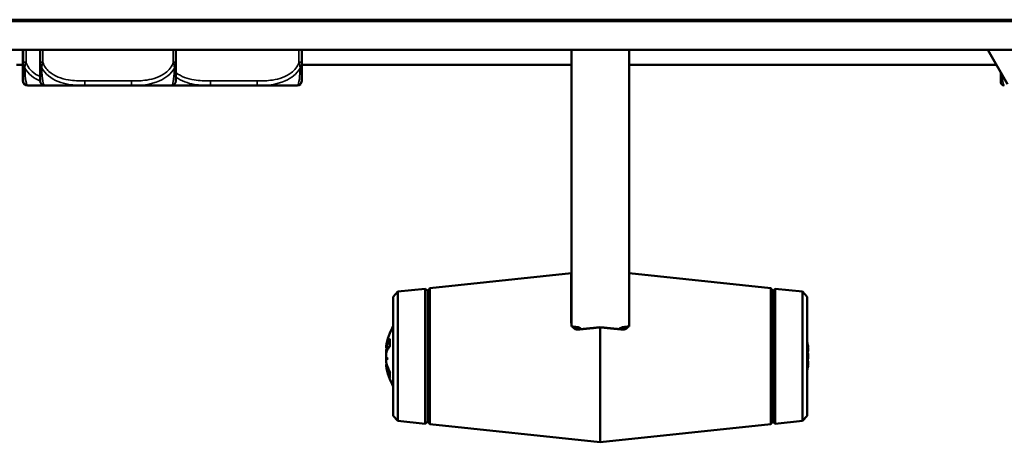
# Model space of a CAD drawing. Header units: inches. Extents: x 3.3 to 44.7, y 1.4 to 39.2.
# Tile 64 of 85: x 36.1 to 40.4, y 17.3 to 19.1. Entities that reach past the tile are written whole.
import ezdxf

# ---------------------------------------------------------------- set-up
doc = ezdxf.new("R2010")
doc.units = ezdxf.units.IN
doc.header["$MEASUREMENT"] = 0
doc.layers.add('Visible (ANSI)', color=7, linetype='Continuous', lineweight=50)
doc.layers.add('Visible Narrow (ANSI)', color=7, linetype='Continuous', lineweight=35)

msp = doc.modelspace()

# ---------------------------------------------------------------- linework, layer by layer
at = {"layer": 'Visible (ANSI)'}
for p, q in [((20.8263, 19.1223), (43.8427, 19.1223)), ((43.5445, 19.1284), (21.1245, 19.1284)), ((43.5445, 19.1278), (21.1245, 19.1278)), ((34.6892, 19.1257), (38.5023, 19.1257)), ((38.5023, 19.1223), (38.5023, 19.1278)), ((38.7523, 19.1278), (38.7523, 19.1223)), ((38.7523, 19.1257), (41.3289, 19.1257)), ((43.6796, 18.9973), (20.9807, 18.9973)), ((36.1161, 18.9973), (36.1161, 18.9429)), ((36.1181, 18.9973), (36.1181, 18.9429)), ((36.1915, 18.9973), (36.1915, 18.9429)), ((36.7821, 18.9429), (36.7821, 18.9973)), ((37.3287, 18.9429), (37.3287, 18.9973)), ((38.5023, 17.7927), (38.5023, 18.9973)), ((38.7523, 18.9973), (38.7523, 17.7927)), ((40.3987, 18.8473), (40.313, 18.9973)), ((36.0887, 18.9323), (36.1161, 18.9323)), ((37.3287, 18.9323), (38.5023, 18.9323)), ((38.7523, 18.9323), (40.3501, 18.9323)), ((36.1358, 18.8418), (36.1378, 18.8418)), ((36.1378, 18.8418), (36.2112, 18.8418)), ((36.2112, 18.8418), (36.3857, 18.8418)), ((36.3857, 18.8418), (36.588, 18.8418)), ((36.588, 18.8418), (36.7624, 18.8418)), ((36.7624, 18.8418), (36.9322, 18.8418)), ((36.9322, 18.8418), (37.1345, 18.8418)), ((37.1345, 18.8418), (37.309, 18.8418)), ((37.8861, 17.9596), (38.5023, 18.0254)), ((38.5013, 18.02), (38.5013, 17.8094)), ((39.3685, 17.9596), (38.7523, 18.0254)), ((38.7533, 17.8094), (38.7533, 18.02)), ((37.7273, 17.9227), (37.7472, 17.9448)), ((37.7472, 17.9448), (37.8663, 17.9575)), ((37.7472, 17.9448), (37.7472, 17.3826)), ((37.8663, 17.9575), (37.8663, 17.3699)), ((37.8773, 17.9487), (37.8663, 17.9575)), ((37.8773, 17.9487), (37.8861, 17.9596)), ((37.8773, 17.9487), (37.8773, 17.3787)), ((37.8861, 17.3677), (37.8861, 17.9596)), ((39.3685, 17.9596), (39.3685, 17.3677)), ((39.3773, 17.9487), (39.3685, 17.9596)), ((39.3773, 17.9487), (39.3882, 17.9575)), ((39.3773, 17.9487), (39.3773, 17.3787)), ((39.3882, 17.3699), (39.3882, 17.9575)), ((39.5074, 17.9448), (39.3882, 17.9575)), ((39.5074, 17.3826), (39.5074, 17.9448)), ((39.5273, 17.9227), (39.5074, 17.9448)), ((37.7273, 17.4047), (37.7273, 17.9227)), ((39.5273, 17.9227), (39.5273, 17.4047)), ((38.5023, 17.7927), (38.5099, 17.7927)), ((38.6273, 17.7894), (38.6273, 17.2887)), ((38.7447, 17.7927), (38.7523, 17.7927)), ((37.7125, 17.7364), (37.7125, 17.7078)), ((37.696, 17.7049), (37.6962, 17.7049)), ((37.6962, 17.7005), (37.7066, 17.6996)), ((39.531, 17.7047), (39.5292, 17.7046)), ((37.696, 17.6225), (37.7002, 17.6229)), ((37.6962, 17.6269), (37.6989, 17.6271)), ((39.5304, 17.6336), (39.5273, 17.6339)), ((39.531, 17.6227), (39.5303, 17.6227)), ((37.7125, 17.5942), (37.7125, 17.5738)), ((37.7273, 17.4047), (37.7472, 17.3826)), ((39.5273, 17.4047), (39.5074, 17.3826)), ((37.7472, 17.3826), (37.8663, 17.3699)), ((37.8773, 17.3787), (37.8663, 17.3699)), ((37.8773, 17.3787), (37.8861, 17.3677)), ((37.8861, 17.3677), (38.6273, 17.2887)), ((39.3685, 17.3677), (38.6273, 17.2887)), ((39.3773, 17.3787), (39.3685, 17.3677)), ((39.3773, 17.3787), (39.3882, 17.3699)), ((39.5074, 17.3826), (39.3882, 17.3699))]:
    msp.add_line(p, q, dxfattribs=at)
for centre, radius, start, end in [((36.1358, 18.8615), 0.0197, 180, 270), ((36.1378, 18.8615), 0.0197, 180, 270), ((36.2112, 18.8615), 0.0197, 180, 270), ((36.7624, 18.8615), 0.0197, 270, 0), ((37.309, 18.8615), 0.0197, 270, 0), ((40.3844, 18.8576), 0.0157, 180, 270), ((37.9636, 17.6637), 0.2708, 150.762, 170.9829), ((39.2633, 17.6637), 0.2708, 9.1353, 12.957), ((37.9636, 17.6637), 0.2708, 189.0171, 209.238), ((39.2633, 17.6637), 0.2708, 347.043, 350.8647)]:
    msp.add_arc(centre, radius, start, end, dxfattribs=at)
for centre, major_axis, ratio, start_param, end_param in [((38.5099, 17.7691), (0.0424, 0), 0.557208, 0.543149, 1.570796), ((38.7447, 17.7691), (-0.0424, 0), 0.557208, 4.712389, 5.740142), ((37.9568, 17.6667), (-0.1089, -0.2448), 0.981775, 4.844878, 4.97421), ((37.9568, 17.655), (-0.211, 0.1651), 0.959481, 0.35114, 0.480472), ((37.9622, 17.6521), (-0.2684, 0.0323), 0.684182, 5.975665, 6.172967), ((37.6667, 17.7182), (-0.0686, 0.0028), 0.148914, 2.025667, 2.028828), ((37.9622, 17.6776), (-0.269, -0.0269), 0.484523, 5.84502, 6.042322), ((37.9622, 17.6747), (-0.2682, -0.0342), 0.724085, 5.97881, 5.998821), ((39.2647, 17.6594), (0.2569, 0.0841), 0.959972, 6.171038, 6.20366), ((39.2647, 17.6716), (0.2663, -0.0469), 0.864699, 0.343574, 0.376196), ((39.2702, 17.6268), (0.2635, 0.0489), 0.305995, 0.106846, 0.170554), ((39.2702, 17.6984), (0.2629, -0.0519), 0.441366, 0.250388, 0.314097), ((39.5603, 17.7103), (-0.0686, 0.0038), 0.145069, 1.11308, 1.130096), ((39.2702, 17.6757), (0.233, -0.1322), 0.936063, 0.651848, 0.658613), ((37.9568, 17.6259), (-0.2637, 0.0477), 0.221909, 0.203689, 0.333021), ((37.6667, 17.6472), (0.0686, 0.0121), 0.011646, 1.029614, 1.11993), ((37.9568, 17.7024), (-0.2639, -0.0467), 0.077234, 0.14989, 0.279222), ((39.2647, 17.6483), (0.2693, 0.0244), 0.266193, 6.034015, 6.066637), ((39.5603, 17.651), (0.0686, 0.0109), 0.066941, 2.009016, 2.062571), ((39.5603, 17.6354), (-0.0686, 0.0115), 0.046265, 5.168979, 5.222534), ((39.5603, 17.6919), (-0.0686, -0.0115), 0.046265, 1.070261, 1.114206), ((39.2702, 17.629), (0.2629, 0.0519), 0.441366, 5.97904, 6.032797), ((37.9622, 17.6527), (-0.2682, 0.0342), 0.724085, 0.284364, 0.481666), ((37.9622, 17.6715), (-0.2661, -0.0479), 0.870426, 0.037075, 0.234377), ((39.2647, 17.6775), (0.269, -0.0271), 0.494671, 6.107996, 6.140618), ((39.2702, 17.6516), (0.233, 0.1322), 0.936063, 5.567629, 5.631338), ((39.2702, 17.6811), (0.2494, -0.0981), 0.880365, 0.106175, 0.169883), ((39.5603, 17.6107), (0.0686, -0.0055), 0.13599, 2.030566, 2.038916)]:
    msp.add_ellipse(centre, major_axis=major_axis, ratio=ratio, start_param=start_param, end_param=end_param, dxfattribs=at)
for points, knots in [([(36.1161, 18.9429), (36.1161, 18.9247), (36.1161, 18.9088), (36.1161, 18.8972), (36.1161, 18.8791), (36.1161, 18.8702), (36.1161, 18.8657), (36.1161, 18.8623), (36.1161, 18.8615), (36.1161, 18.8615)], [-0.7968224, -0.7968224, -0.7968224, -0.7968224, -0.6514613, -0.6514613, -0.6514613, -0.427691, -0.427691, -0.427691, -0.2569517, -0.2569517, -0.2569517, -0.2569517]), ([(36.1181, 18.9429), (36.1181, 18.9247), (36.1181, 18.9088), (36.1181, 18.8972), (36.1181, 18.8791), (36.1181, 18.8702), (36.1181, 18.8657), (36.1181, 18.8623), (36.1181, 18.8615), (36.1181, 18.8615)], [-0.7968224, -0.7968224, -0.7968224, -0.7968224, -0.6514613, -0.6514613, -0.6514613, -0.427691, -0.427691, -0.427691, -0.2569517, -0.2569517, -0.2569517, -0.2569517]), ([(36.1915, 18.9429), (36.1915, 18.9247), (36.1915, 18.9088), (36.1915, 18.8972), (36.1915, 18.8791), (36.1915, 18.8702), (36.1915, 18.8657), (36.1915, 18.8623), (36.1915, 18.8615), (36.1915, 18.8615)], [-0.7968224, -0.7968224, -0.7968224, -0.7968224, -0.6514613, -0.6514613, -0.6514613, -0.427691, -0.427691, -0.427691, -0.2569517, -0.2569517, -0.2569517, -0.2569517]), ([(36.7821, 18.8615), (36.7821, 18.8615), (36.7821, 18.8624), (36.7821, 18.8663), (36.7821, 18.8715), (36.7821, 18.8819), (36.7821, 18.9029), (36.7821, 18.9138), (36.7821, 18.9274), (36.7821, 18.9429)], [0.2569537, 0.2569537, 0.2569537, 0.2569537, 0.4371919, 0.4371919, 0.4371919, 0.6739428, 0.6739428, 0.6739428, 0.7963818, 0.7963818, 0.7963818, 0.7963818]), ([(37.3287, 18.8615), (37.3287, 18.8615), (37.3287, 18.8624), (37.3287, 18.8663), (37.3287, 18.8715), (37.3287, 18.8819), (37.3287, 18.9029), (37.3287, 18.9138), (37.3287, 18.9274), (37.3287, 18.9429)], [0.2569537, 0.2569537, 0.2569537, 0.2569537, 0.4371919, 0.4371919, 0.4371919, 0.6739428, 0.6739428, 0.6739428, 0.7963818, 0.7963818, 0.7963818, 0.7963818]), ([(40.3686, 18.9005), (40.3686, 18.8832), (40.3686, 18.8719), (40.3686, 18.8657), (40.3686, 18.8594), (40.3686, 18.8576), (40.3686, 18.8576)], [-0.407301, -0.407301, -0.407301, -0.407301, -0.20743, -0.20743, -0.20743, 0, 0, 0, 0]), ([(38.506, 17.7927), (38.5071, 17.791), (38.5083, 17.7895), (38.512, 17.7855), (38.5151, 17.7832), (38.522, 17.7803), (38.5259, 17.7796), (38.5295, 17.7797), (38.5301, 17.7797), (38.5307, 17.7797), (38.5313, 17.7798)], [-0.07171911, -0.07171911, -0.07171911, -0.07171911, -0.05624355, -0.05624355, -0.02812177, -0.02812177, 0, 0, 0, 0.00447312, 0.00447312, 0.00447312, 0.00447312]), ([(38.7233, 17.7798), (38.7239, 17.7797), (38.7245, 17.7797), (38.7287, 17.7796), (38.7326, 17.7802), (38.7395, 17.7832), (38.7426, 17.7855), (38.7463, 17.7895), (38.7475, 17.791), (38.7486, 17.7927)], [0.24353071, 0.24353071, 0.24353071, 0.24353071, 0.24800386, 0.24800386, 0.27612563, 0.27612563, 0.3042474, 0.3042474, 0.31973011, 0.31973011, 0.31973011, 0.31973011]), ([(37.6964, 17.7078), (37.6964, 17.7078), (37.6964, 17.7077), (37.6962, 17.7066), (37.6961, 17.7058), (37.696, 17.705), (37.696, 17.7049), (37.696, 17.7049)], [0.02817701, 0.02817701, 0.02817701, 0.02817701, 0.02875644, 0.02875644, 0.04273434, 0.04273434, 0.05114278, 0.05114278, 0.05114278, 0.05114278]), ([(37.6979, 17.7044), (37.6975, 17.7032), (37.6971, 17.7021), (37.6966, 17.7007), (37.6963, 17.7004), (37.6961, 17.7006), (37.696, 17.701), (37.696, 17.7026), (37.6961, 17.7038), (37.6963, 17.7056), (37.6963, 17.7061), (37.6964, 17.7066)], [0, 0, 0, 0, 0.01429788, 0.01429788, 0.02859576, 0.02859576, 0.04258156, 0.04258156, 0.05656736, 0.05656736, 0.06157061, 0.06157061, 0.06157061, 0.06157061]), ([(37.6979, 17.6963), (37.6975, 17.695), (37.6971, 17.6933), (37.6966, 17.6896), (37.6963, 17.6876), (37.6961, 17.6839), (37.696, 17.6819), (37.696, 17.6784), (37.6961, 17.6768), (37.6962, 17.6753), (37.6963, 17.6751), (37.6963, 17.6748)], [0, 0, 0, 0, 0.01429788, 0.01429788, 0.02859576, 0.02859576, 0.04258156, 0.04258156, 0.05656736, 0.05656736, 0.05905044, 0.05905044, 0.05905044, 0.05905044]), ([(39.531, 17.7047), (39.531, 17.7047), (39.531, 17.7051), (39.5308, 17.7065), (39.5306, 17.7076), (39.5301, 17.7103), (39.5298, 17.712), (39.5293, 17.7142), (39.5292, 17.7148), (39.5291, 17.7154)], [0.04277087, 0.04277087, 0.04277087, 0.04277087, 0.05671223, 0.05671223, 0.07082652, 0.07082652, 0.08494082, 0.08494082, 0.08976125, 0.08976125, 0.08976125, 0.08976125]), ([(39.5291, 17.705), (39.5295, 17.7034), (39.5298, 17.7015), (39.5304, 17.6976), (39.5306, 17.6955), (39.5309, 17.692), (39.531, 17.6902), (39.531, 17.6871), (39.5309, 17.6858), (39.5307, 17.6846), (39.5306, 17.6843), (39.5305, 17.684)], [0, 0, 0, 0, 0.01429788, 0.01429788, 0.02859576, 0.02859576, 0.04258156, 0.04258156, 0.05656736, 0.05656736, 0.06157061, 0.06157061, 0.06157061, 0.06157061]), ([(39.5307, 17.6942), (39.5307, 17.6942), (39.5307, 17.6943), (39.5309, 17.6948), (39.531, 17.6957), (39.531, 17.6981), (39.5309, 17.6996), (39.5307, 17.7017), (39.5306, 17.7023), (39.5305, 17.7029)], [0.02746452, 0.02746452, 0.02746452, 0.02746452, 0.02859576, 0.02859576, 0.04258156, 0.04258156, 0.05656736, 0.05656736, 0.06157061, 0.06157061, 0.06157061, 0.06157061]), ([(37.6964, 17.6608), (37.6964, 17.6608), (37.6964, 17.6609), (37.6962, 17.6624), (37.6961, 17.6642), (37.696, 17.668), (37.696, 17.67), (37.6962, 17.6737), (37.6964, 17.6756), (37.6969, 17.6789), (37.6972, 17.6804), (37.6976, 17.6819), (37.6977, 17.6822), (37.6979, 17.6826)], [0.02817592, 0.02817592, 0.02817592, 0.02817592, 0.02861542, 0.02861542, 0.04266381, 0.04266381, 0.0567122, 0.0567122, 0.07082649, 0.07082649, 0.08494078, 0.08494078, 0.08976122, 0.08976122, 0.08976122, 0.08976122]), ([(37.6961, 17.6637), (37.6961, 17.6629), (37.696, 17.6621), (37.696, 17.6593), (37.696, 17.6573), (37.6961, 17.6545), (37.6962, 17.6535), (37.6963, 17.6525)], [0.03645802, 0.03645802, 0.03645802, 0.03645802, 0.04266381, 0.04266381, 0.0567122, 0.0567122, 0.06435338, 0.06435338, 0.06435338, 0.06435338]), ([(37.6979, 17.631), (37.6975, 17.6324), (37.6971, 17.6341), (37.6966, 17.6378), (37.6963, 17.6398), (37.6961, 17.6435), (37.696, 17.6454), (37.696, 17.649), (37.6961, 17.6506), (37.6963, 17.6523), (37.6963, 17.6528), (37.6964, 17.6532)], [0, 0, 0, 0, 0.01429788, 0.01429788, 0.02859576, 0.02859576, 0.04258156, 0.04258156, 0.05656736, 0.05656736, 0.06157061, 0.06157061, 0.06157061, 0.06157061]), ([(39.5305, 17.6769), (39.5306, 17.6768), (39.5306, 17.6768), (39.5308, 17.675), (39.5309, 17.6731), (39.531, 17.6691), (39.531, 17.6672), (39.5308, 17.6638), (39.5306, 17.6621), (39.5301, 17.6593), (39.5298, 17.6582), (39.5293, 17.6572), (39.5292, 17.657), (39.5291, 17.6568)], [0.02817592, 0.02817592, 0.02817592, 0.02817592, 0.02861542, 0.02861542, 0.04266381, 0.04266381, 0.0567122, 0.0567122, 0.07082649, 0.07082649, 0.08494078, 0.08494078, 0.08976122, 0.08976122, 0.08976122, 0.08976122]), ([(39.5305, 17.6505), (39.5306, 17.6506), (39.5306, 17.6506), (39.5308, 17.6524), (39.5309, 17.6543), (39.531, 17.6582), (39.531, 17.6602), (39.5308, 17.6625), (39.5308, 17.6631), (39.5307, 17.6637)], [0.02817592, 0.02817592, 0.02817592, 0.02817592, 0.02861542, 0.02861542, 0.04266381, 0.04266381, 0.0567122, 0.0567122, 0.06168543, 0.06168543, 0.06168543, 0.06168543]), ([(39.5307, 17.6332), (39.5307, 17.6333), (39.5307, 17.6335), (39.5309, 17.6354), (39.531, 17.6372), (39.531, 17.6403), (39.5309, 17.6416), (39.5307, 17.6428), (39.5306, 17.6431), (39.5305, 17.6434)], [0.02746452, 0.02746452, 0.02746452, 0.02746452, 0.02859576, 0.02859576, 0.04258156, 0.04258156, 0.05656736, 0.05656736, 0.06157061, 0.06157061, 0.06157061, 0.06157061]), ([(37.6962, 17.6269), (37.6962, 17.6269), (37.6962, 17.6269), (37.6961, 17.6268), (37.696, 17.6264), (37.696, 17.6248), (37.6961, 17.6237), (37.6962, 17.6225)], [0.02743141, 0.02743141, 0.02743141, 0.02743141, 0.02859576, 0.02859576, 0.04258156, 0.04258156, 0.05580048, 0.05580048, 0.05580048, 0.05580048]), ([(37.6961, 17.6212), (37.6961, 17.6216), (37.696, 17.6219), (37.696, 17.6225), (37.696, 17.6226), (37.6962, 17.622), (37.6964, 17.6214), (37.6969, 17.6194), (37.6972, 17.6181), (37.6976, 17.6161), (37.6977, 17.6156), (37.6979, 17.615)], [0.03646349, 0.03646349, 0.03646349, 0.03646349, 0.04273434, 0.04273434, 0.05671223, 0.05671223, 0.07082652, 0.07082652, 0.08494082, 0.08494082, 0.08976125, 0.08976125, 0.08976125, 0.08976125]), ([(39.5291, 17.6318), (39.5295, 17.6327), (39.5298, 17.6333), (39.5304, 17.6338), (39.5306, 17.6336), (39.5309, 17.6326), (39.531, 17.6317), (39.531, 17.6293), (39.5309, 17.6278), (39.5307, 17.6257), (39.5306, 17.6251), (39.5305, 17.6244)], [0, 0, 0, 0, 0.01429788, 0.01429788, 0.02859576, 0.02859576, 0.04258156, 0.04258156, 0.05656736, 0.05656736, 0.06157061, 0.06157061, 0.06157061, 0.06157061]), ([(39.5305, 17.6215), (39.5306, 17.6215), (39.5306, 17.6216), (39.5308, 17.6223), (39.5309, 17.6227), (39.531, 17.6227), (39.531, 17.6223), (39.5308, 17.6213), (39.5308, 17.621), (39.5307, 17.6207)], [0.02817701, 0.02817701, 0.02817701, 0.02817701, 0.02875644, 0.02875644, 0.04273434, 0.04273434, 0.05671223, 0.05671223, 0.06168644, 0.06168644, 0.06168644, 0.06168644])]:
    msp.add_open_spline(points, degree=3, knots=knots, dxfattribs=at)
for points in [[(38.5023, 18.0215), (38.5016, 18.021), (38.5013, 18.0205), (38.5013, 18.02)], [(38.7533, 18.02), (38.7533, 18.0205), (38.753, 18.021), (38.7523, 18.0215)], [(38.5013, 17.8094), (38.5013, 17.8068), (38.5016, 17.8041), (38.5023, 17.8015)], [(38.7523, 17.8015), (38.753, 17.8041), (38.7533, 17.8068), (38.7533, 17.8094)], [(37.7125, 17.7364), (37.7125, 17.7371), (37.7127, 17.7379), (37.7131, 17.7385)], [(37.7131, 17.5711), (37.7127, 17.5719), (37.7125, 17.5729), (37.7125, 17.5738)]]:
    msp.add_open_spline(points, degree=3, dxfattribs=at)
for points, weights in [([(38.6273, 17.7894), (38.5783, 17.7845), (38.5313, 17.7798)], [1, 1.00017958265, 1.00008723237]), ([(38.7233, 17.7798), (38.6762, 17.7845), (38.6273, 17.7894)], [1.00008725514, 1.00017966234, 1])]:
    msp.add_rational_spline(points, weights, degree=2, dxfattribs=at)
at = {"layer": 'Visible Narrow (ANSI)'}
for p, q in [((36.1299, 18.9429), (36.1299, 18.9973)), ((36.2033, 18.9429), (36.2033, 18.9973)), ((36.7703, 18.9973), (36.7703, 18.9429)), ((37.3168, 18.9973), (37.3168, 18.9429)), ((36.1161, 18.9429), (36.1181, 18.9429)), ((36.1181, 18.9429), (36.1299, 18.9429)), ((36.1915, 18.9429), (36.2033, 18.9429)), ((36.7703, 18.9429), (36.7821, 18.9429)), ((37.3168, 18.9429), (37.3287, 18.9429)), ((36.3857, 18.8615), (36.3857, 18.8418)), ((36.588, 18.8615), (36.3857, 18.8615)), ((36.588, 18.8615), (36.588, 18.8418)), ((36.9322, 18.8615), (36.9322, 18.8418)), ((37.1345, 18.8615), (36.9322, 18.8615)), ((37.1345, 18.8615), (37.1345, 18.8418)), ((38.5141, 17.7926), (38.5344, 17.7801)), ((38.7202, 17.7801), (38.7405, 17.7926)), ((37.7131, 17.7385), (37.7131, 17.7085)), ((37.6979, 17.7044), (37.7094, 17.7037)), ((37.6979, 17.6963), (37.7049, 17.6968)), ((39.5291, 17.7154), (39.5273, 17.7154)), ((37.6979, 17.615), (37.7029, 17.6153)), ((39.5291, 17.6318), (39.5273, 17.6319)), ((37.7131, 17.593), (37.7131, 17.5711))]:
    msp.add_line(p, q, dxfattribs=at)
for points, knots in [([(36.1161, 18.9429), (36.1161, 18.9415), (36.1162, 18.9401), (36.1164, 18.9373), (36.1166, 18.936), (36.117, 18.9338), (36.1172, 18.9329), (36.1175, 18.9316), (36.1176, 18.931), (36.1179, 18.93), (36.118, 18.9296), (36.1181, 18.9292)], [-0.0532704, -0.0532704, -0.0532704, -0.0532704, -0.04377373, -0.04377373, -0.03521335, -0.03521335, -0.02986312, -0.02986312, -0.02651922, -0.02651922, -0.02374283, -0.02374283, -0.02374283, -0.02374283]), ([(36.1181, 18.9429), (36.1181, 18.9415), (36.1182, 18.9401), (36.1184, 18.9373), (36.1186, 18.936), (36.119, 18.9338), (36.1192, 18.9329), (36.1195, 18.9316), (36.1196, 18.931), (36.12, 18.9294), (36.1203, 18.9284), (36.1213, 18.9256), (36.1219, 18.9239), (36.1234, 18.9207), (36.1241, 18.9192), (36.125, 18.9178)], [-0.0532704, -0.0532704, -0.0532704, -0.0532704, -0.04377373, -0.04377373, -0.03521335, -0.03521335, -0.02986312, -0.02986312, -0.02651922, -0.02651922, -0.01983142, -0.01983142, -0.00913095, -0.00913095, 0.00023197, 0.00023197, 0.00023197, 0.00023197]), ([(36.125, 18.9178), (36.1249, 18.9192), (36.125, 18.9207), (36.1252, 18.9239), (36.1254, 18.9256), (36.1259, 18.9284), (36.1261, 18.9294), (36.1264, 18.931), (36.1265, 18.9316), (36.1268, 18.9329), (36.127, 18.9338), (36.1276, 18.936), (36.128, 18.9373), (36.1289, 18.9401), (36.1294, 18.9415), (36.1299, 18.9429)], [-0.00023197, -0.00023197, -0.00023197, -0.00023197, 0.00913095, 0.00913095, 0.01983142, 0.01983142, 0.02651922, 0.02651922, 0.02986312, 0.02986312, 0.03521335, 0.03521335, 0.04377373, 0.04377373, 0.0532704, 0.0532704, 0.0532704, 0.0532704]), ([(36.1914, 18.8807), (36.1787, 18.8863), (36.1668, 18.8936), (36.1564, 18.9029), (36.1444, 18.9138), (36.1348, 18.9274), (36.1299, 18.9429)], [0.5683929, 0.5683929, 0.5683929, 0.5683929, 0.6739428, 0.6739428, 0.6739428, 0.7963818, 0.7963818, 0.7963818, 0.7963818]), ([(36.1915, 18.9429), (36.1915, 18.9415), (36.1916, 18.9401), (36.1919, 18.9373), (36.192, 18.936), (36.1924, 18.9338), (36.1926, 18.9329), (36.1929, 18.9316), (36.193, 18.931), (36.1934, 18.9294), (36.1938, 18.9284), (36.1947, 18.9256), (36.1953, 18.9239), (36.1968, 18.9207), (36.1975, 18.9192), (36.1984, 18.9178)], [-0.0532704, -0.0532704, -0.0532704, -0.0532704, -0.04377373, -0.04377373, -0.03521335, -0.03521335, -0.02986312, -0.02986312, -0.02651922, -0.02651922, -0.01983142, -0.01983142, -0.00913095, -0.00913095, 0.00023197, 0.00023197, 0.00023197, 0.00023197]), ([(36.1984, 18.9178), (36.1984, 18.9192), (36.1984, 18.9207), (36.1986, 18.9239), (36.1988, 18.9256), (36.1993, 18.9284), (36.1995, 18.9294), (36.1998, 18.931), (36.1999, 18.9316), (36.2002, 18.9329), (36.2005, 18.9338), (36.201, 18.936), (36.2014, 18.9373), (36.2023, 18.9401), (36.2028, 18.9415), (36.2033, 18.9429)], [-0.00023197, -0.00023197, -0.00023197, -0.00023197, 0.00913095, 0.00913095, 0.01983142, 0.01983142, 0.02651922, 0.02651922, 0.02986312, 0.02986312, 0.03521335, 0.03521335, 0.04377373, 0.04377373, 0.0532704, 0.0532704, 0.0532704, 0.0532704]), ([(36.3857, 18.8615), (36.362, 18.8615), (36.338, 18.8624), (36.3146, 18.8663), (36.284, 18.8715), (36.2531, 18.8819), (36.2298, 18.9029), (36.2178, 18.9138), (36.2082, 18.9274), (36.2033, 18.9429)], [0.2569537, 0.2569537, 0.2569537, 0.2569537, 0.4371919, 0.4371919, 0.4371919, 0.6739428, 0.6739428, 0.6739428, 0.7963818, 0.7963818, 0.7963818, 0.7963818]), ([(36.7703, 18.9429), (36.7645, 18.9247), (36.752, 18.9088), (36.7368, 18.8972), (36.7134, 18.8791), (36.6843, 18.8702), (36.6552, 18.8657), (36.633, 18.8623), (36.6104, 18.8615), (36.588, 18.8615)], [-0.7968224, -0.7968224, -0.7968224, -0.7968224, -0.6514613, -0.6514613, -0.6514613, -0.427691, -0.427691, -0.427691, -0.2569517, -0.2569517, -0.2569517, -0.2569517]), ([(36.7703, 18.9429), (36.7708, 18.9415), (36.7713, 18.9401), (36.7722, 18.9373), (36.7726, 18.936), (36.7732, 18.9338), (36.7734, 18.9329), (36.7737, 18.9316), (36.7738, 18.931), (36.7741, 18.9294), (36.7743, 18.9284), (36.7748, 18.9256), (36.775, 18.9239), (36.7752, 18.9207), (36.7752, 18.9192), (36.7752, 18.9178)], [-0.0532704, -0.0532704, -0.0532704, -0.0532704, -0.04377373, -0.04377373, -0.03521335, -0.03521335, -0.02986312, -0.02986312, -0.02651922, -0.02651922, -0.01983142, -0.01983142, -0.00913095, -0.00913095, 0.00023197, 0.00023197, 0.00023197, 0.00023197]), ([(36.7752, 18.9178), (36.7761, 18.9192), (36.7768, 18.9207), (36.7783, 18.9239), (36.7789, 18.9256), (36.7799, 18.9284), (36.7802, 18.9294), (36.7806, 18.931), (36.7807, 18.9316), (36.781, 18.9329), (36.7812, 18.9338), (36.7816, 18.936), (36.7818, 18.9373), (36.782, 18.9401), (36.7821, 18.9415), (36.7821, 18.9429)], [-0.00023197, -0.00023197, -0.00023197, -0.00023197, 0.00913095, 0.00913095, 0.01983142, 0.01983142, 0.02651922, 0.02651922, 0.02986312, 0.02986312, 0.03521335, 0.03521335, 0.04377373, 0.04377373, 0.0532704, 0.0532704, 0.0532704, 0.0532704]), ([(37.3168, 18.9429), (37.3111, 18.9247), (37.2986, 18.9088), (37.2834, 18.8972), (37.26, 18.8791), (37.2309, 18.8702), (37.2018, 18.8657), (37.1796, 18.8623), (37.1569, 18.8615), (37.1345, 18.8615)], [-0.7968224, -0.7968224, -0.7968224, -0.7968224, -0.6514613, -0.6514613, -0.6514613, -0.427691, -0.427691, -0.427691, -0.2569517, -0.2569517, -0.2569517, -0.2569517]), ([(37.3168, 18.9429), (37.3174, 18.9415), (37.3179, 18.9401), (37.3188, 18.9373), (37.3192, 18.936), (37.3197, 18.9338), (37.3199, 18.9329), (37.3203, 18.9316), (37.3204, 18.931), (37.3207, 18.9294), (37.3209, 18.9284), (37.3213, 18.9256), (37.3215, 18.9239), (37.3218, 18.9207), (37.3218, 18.9192), (37.3218, 18.9178)], [-0.0532704, -0.0532704, -0.0532704, -0.0532704, -0.04377373, -0.04377373, -0.03521335, -0.03521335, -0.02986312, -0.02986312, -0.02651922, -0.02651922, -0.01983142, -0.01983142, -0.00913095, -0.00913095, 0.00023197, 0.00023197, 0.00023197, 0.00023197]), ([(37.3218, 18.9178), (37.3226, 18.9192), (37.3234, 18.9207), (37.3248, 18.9239), (37.3255, 18.9256), (37.3264, 18.9284), (37.3267, 18.9294), (37.3272, 18.931), (37.3273, 18.9316), (37.3276, 18.9329), (37.3278, 18.9338), (37.3282, 18.936), (37.3283, 18.9373), (37.3286, 18.9401), (37.3287, 18.9415), (37.3287, 18.9429)], [-0.00023197, -0.00023197, -0.00023197, -0.00023197, 0.00913095, 0.00913095, 0.01983142, 0.01983142, 0.02651922, 0.02651922, 0.02986312, 0.02986312, 0.03521335, 0.03521335, 0.04377373, 0.04377373, 0.0532704, 0.0532704, 0.0532704, 0.0532704]), ([(36.125, 18.9178), (36.1326, 18.9048), (36.1426, 18.893), (36.1654, 18.8744), (36.1781, 18.8671), (36.1913, 18.8614)], [-0.7478145, -0.7478145, -0.7478145, -0.7478145, -0.6493253, -0.6493253, -0.550601, -0.550601, -0.550601, -0.550601]), ([(36.1378, 18.8418), (36.1354, 18.8417), (36.1321, 18.8445), (36.1275, 18.8736), (36.1259, 18.8921), (36.125, 18.9178)], [0.2569517, 0.2569517, 0.2569517, 0.2569517, 0.5559983, 0.5559983, 0.7482818, 0.7482818, 0.7482818, 0.7482818]), ([(36.1984, 18.9178), (36.206, 18.9048), (36.216, 18.893), (36.2531, 18.8628), (36.2848, 18.8521), (36.3391, 18.8428), (36.3623, 18.8415), (36.3857, 18.8418)], [-0.7478145, -0.7478145, -0.7478145, -0.7478145, -0.6493253, -0.6493253, -0.427691, -0.427691, -0.2569537, -0.2569537, -0.2569537, -0.2569537]), ([(36.2112, 18.8418), (36.2088, 18.8417), (36.2055, 18.8445), (36.2009, 18.8736), (36.1993, 18.8921), (36.1984, 18.9178)], [0.2569517, 0.2569517, 0.2569517, 0.2569517, 0.5559983, 0.5559983, 0.7482818, 0.7482818, 0.7482818, 0.7482818]), ([(36.588, 18.8418), (36.6284, 18.8417), (36.6708, 18.8445), (36.7364, 18.8736), (36.7609, 18.8921), (36.7752, 18.9178)], [0.2569517, 0.2569517, 0.2569517, 0.2569517, 0.5559983, 0.5559983, 0.7482818, 0.7482818, 0.7482818, 0.7482818]), ([(36.7752, 18.9178), (36.7747, 18.9048), (36.7741, 18.893), (36.7716, 18.8628), (36.7693, 18.8521), (36.7654, 18.8428), (36.7638, 18.8415), (36.7624, 18.8418)], [-0.7478145, -0.7478145, -0.7478145, -0.7478145, -0.6493253, -0.6493253, -0.427691, -0.427691, -0.2569537, -0.2569537, -0.2569537, -0.2569537]), ([(36.9322, 18.8615), (36.9086, 18.8615), (36.8846, 18.8624), (36.8612, 18.8663), (36.833, 18.8711), (36.8046, 18.8803), (36.7821, 18.8981)], [0.2569537, 0.2569537, 0.2569537, 0.2569537, 0.4371919, 0.4371919, 0.4371919, 0.6552111, 0.6552111, 0.6552111, 0.6552111]), ([(37.1345, 18.8418), (37.175, 18.8417), (37.2174, 18.8445), (37.283, 18.8736), (37.3074, 18.8921), (37.3218, 18.9178)], [0.2569517, 0.2569517, 0.2569517, 0.2569517, 0.5559983, 0.5559983, 0.7482818, 0.7482818, 0.7482818, 0.7482818]), ([(37.3218, 18.9178), (37.3213, 18.9048), (37.3207, 18.893), (37.3182, 18.8628), (37.3159, 18.8521), (37.312, 18.8428), (37.3104, 18.8415), (37.309, 18.8418)], [-0.7478145, -0.7478145, -0.7478145, -0.7478145, -0.6493253, -0.6493253, -0.427691, -0.427691, -0.2569537, -0.2569537, -0.2569537, -0.2569537]), ([(40.3844, 18.8418), (40.3842, 18.8418), (40.384, 18.8419), (40.3824, 18.8424), (40.381, 18.8447), (40.3788, 18.8541), (40.378, 18.8589), (40.3765, 18.8716), (40.3759, 18.8791), (40.3754, 18.8882)], [0, 0, 0, 0, 0.0278591, 0.0278591, 0.201273, 0.201273, 0.3066357, 0.3066357, 0.3998864, 0.3998864, 0.3998864, 0.3998864]), ([(36.7821, 18.8776), (36.8061, 18.8607), (36.8345, 18.8516), (36.8856, 18.8428), (36.9089, 18.8415), (36.9322, 18.8418)], [-0.626695, -0.626695, -0.626695, -0.626695, -0.427691, -0.427691, -0.2569537, -0.2569537, -0.2569537, -0.2569537])]:
    msp.add_open_spline(points, degree=3, knots=knots, dxfattribs=at)
msp.add_open_spline([(36.1358, 18.8418), (36.1354, 18.8418), (36.135, 18.8418), (36.1346, 18.842)], degree=3, dxfattribs=at)

doc.saveas('drawing.dxf')
